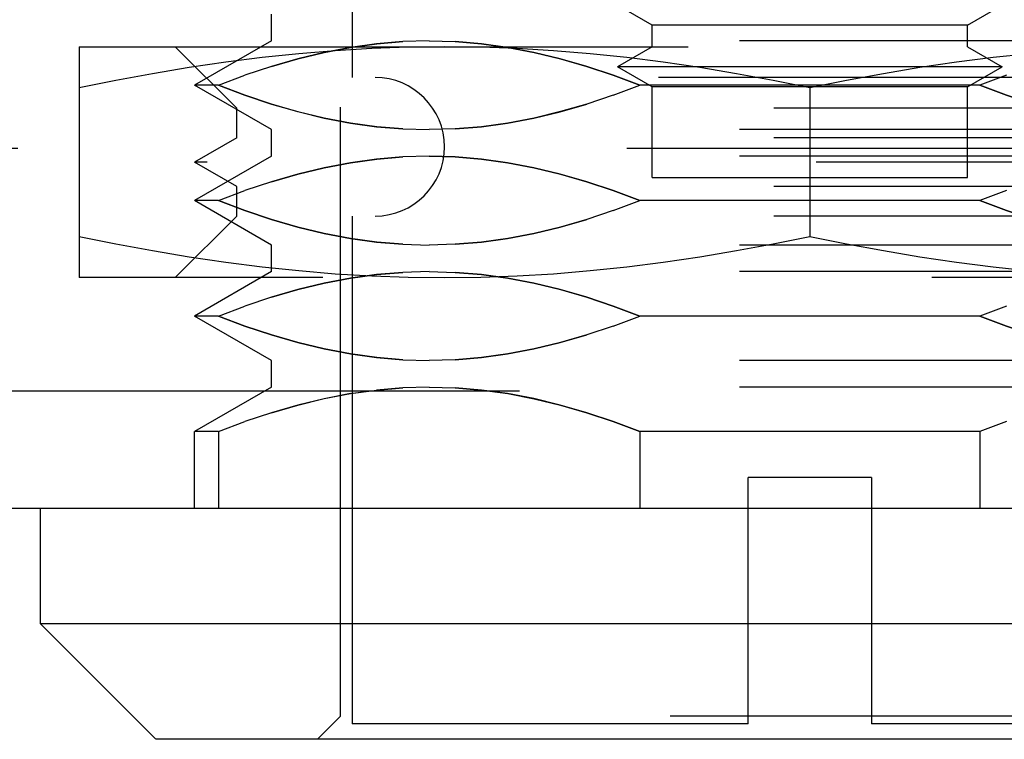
# Model space of a CAD drawing. Header units: inches. Extents: x 0 to 56.7, y 0 to 36.7.
# Tile 17 of 37: x 24.656 to 25.16, y 28.43 to 28.798. Entities that reach past the tile are written whole.
import ezdxf

# ---------------------------------------------------------------- set-up
doc = ezdxf.new("R2010")
doc.units = ezdxf.units.IN
doc.header["$LTSCALE"] = 3.116667
doc.header["$MEASUREMENT"] = 0
doc.linetypes.add('HIDDEN', pattern=[0.2, 0.1, -0.1])
doc.layers.add('DEFAULT_2', color=8, linetype='HIDDEN')
doc.layers.add('DOOR_ASSEMBLY', color=7, linetype='CONTINUOUS')

msp = doc.modelspace()

# ---------------------------------------------------------------- linework, layer by layer
at = {"layer": 'DEFAULT_2', "color": 8, "linetype": 'HIDDEN'}
msp.add_line((25.90184, 28.7324), (16.66291, 28.7324), dxfattribs=at)
at = {"layer": 'DOOR_ASSEMBLY', "color": 8, "linetype": 'HIDDEN'}
for p, q in [((24.82035, 28.44189), (24.82035, 28.88256)), ((24.82626, 28.80803), (24.82626, 28.76866)), ((24.9798, 28.79545), (24.96208, 28.80568)), ((25.14122, 28.79545), (25.15893, 28.80568)), ((24.78492, 28.78745), (24.78492, 28.80105)), ((25.14122, 28.79545), (24.9798, 28.79545)), ((24.9798, 28.78441), (24.9798, 28.79545)), ((25.14122, 28.78441), (25.14122, 28.79545)), ((24.68649, 28.78441), (25.43453, 28.78441)), ((24.68649, 28.78441), (24.68649, 28.6663)), ((24.7672, 28.75291), (24.73571, 28.78441)), ((24.78492, 28.78745), (24.74555, 28.76472)), ((25.3361, 28.78745), (24.78492, 28.78745)), ((24.9798, 28.78441), (24.96208, 28.77418)), ((25.14122, 28.78441), (25.15893, 28.77418)), ((24.78495, 28.77436), (24.77138, 28.76984)), ((25.15893, 28.77418), (24.96208, 28.77418)), ((24.9798, 28.76395), (24.96208, 28.77418)), ((25.14122, 28.76395), (25.15893, 28.77418)), ((24.75782, 28.76472), (24.7714, 28.76985)), ((25.16114, 28.76985), (25.14756, 28.76472)), ((24.75782, 28.76472), (24.74555, 28.76472)), ((24.78492, 28.74199), (24.74555, 28.76472)), ((25.29476, 28.76866), (24.82626, 28.76866)), ((24.95988, 28.7596), (24.97346, 28.76472)), ((25.14756, 28.76472), (24.97346, 28.76472)), ((24.95989, 28.75961), (24.94632, 28.75509)), ((25.14122, 28.76395), (24.9798, 28.76395)), ((24.9798, 28.71748), (24.9798, 28.76395)), ((25.06051, 28.76335), (25.06051, 28.68736)), ((25.14122, 28.71748), (25.14122, 28.76395)), ((25.35382, 28.75291), (24.7672, 28.75291)), ((24.7672, 28.73786), (24.7672, 28.75291)), ((25.3361, 28.74199), (24.78492, 28.74199)), ((24.78492, 28.7284), (24.78492, 28.74199)), ((24.7672, 28.73786), (24.74555, 28.72535)), ((25.35382, 28.73786), (24.7672, 28.73786)), ((24.78492, 28.7284), (24.74555, 28.70567)), ((25.37547, 28.72535), (24.74555, 28.72535)), ((24.7672, 28.71285), (24.74555, 28.72535)), ((25.3361, 28.7284), (24.78492, 28.7284)), ((24.78495, 28.7153), (24.77138, 28.71078)), ((24.9798, 28.71748), (25.14122, 28.71748)), ((24.75782, 28.70567), (24.7714, 28.71079)), ((25.35382, 28.71285), (24.7672, 28.71285)), ((24.7672, 28.6978), (24.7672, 28.71285)), ((25.16114, 28.71079), (25.14756, 28.70567)), ((24.75782, 28.70567), (24.74555, 28.70567)), ((24.78492, 28.68294), (24.74555, 28.70567)), ((24.95988, 28.70055), (24.97346, 28.70567)), ((25.14756, 28.70567), (24.97346, 28.70567)), ((24.95989, 28.70055), (24.94632, 28.69604)), ((24.7672, 28.6978), (24.73571, 28.6663)), ((25.35382, 28.6978), (24.7672, 28.6978)), ((24.82626, 28.6978), (24.82626, 28.43795)), ((25.3361, 28.68294), (24.78492, 28.68294)), ((24.78492, 28.66934), (24.78492, 28.68294)), ((24.78492, 28.66934), (24.74555, 28.64661)), ((25.3361, 28.66934), (24.78492, 28.66934)), ((25.43453, 28.6663), (24.68649, 28.6663)), ((24.78495, 28.65625), (24.77138, 28.65173)), ((24.75782, 28.64661), (24.7714, 28.65174)), ((25.16114, 28.65174), (25.14756, 28.64661)), ((24.75782, 28.64661), (24.74555, 28.64661)), ((24.78492, 28.62388), (24.74555, 28.64661)), ((24.95988, 28.64149), (24.97346, 28.64661)), ((25.14756, 28.64661), (24.97346, 28.64661)), ((24.95989, 28.6415), (24.94632, 28.63698)), ((25.3361, 28.62388), (24.78492, 28.62388)), ((24.78492, 28.61029), (24.78492, 28.62388)), ((26.15851, 28.60819), (16.45851, 28.60819)), ((24.78492, 28.61029), (24.74555, 28.58756)), ((25.3361, 28.61029), (24.78492, 28.61029)), ((24.78495, 28.59719), (24.77138, 28.59267)), ((24.75782, 28.58756), (24.7714, 28.59268)), ((25.16114, 28.59268), (25.14756, 28.58756)), ((24.75782, 28.58756), (24.74555, 28.58756)), ((24.74555, 28.54819), (24.74555, 28.58756)), ((24.75782, 28.58756), (24.75782, 28.54819)), ((25.14756, 28.58756), (24.97346, 28.58756)), ((24.97346, 28.58756), (24.97346, 28.54819)), ((25.14756, 28.58756), (25.14756, 28.54819)), ((25.09201, 28.56394), (25.02901, 28.56394)), ((25.02901, 28.43795), (25.02901, 28.56394)), ((25.09201, 28.56394), (25.09201, 28.43795)), ((24.82035, 28.44189), (24.80854, 28.43008)), ((25.30067, 28.44189), (24.82035, 28.44189)), ((25.02901, 28.43795), (24.82626, 28.43795)), ((25.29476, 28.43795), (25.09201, 28.43795))]:
    msp.add_line(p, q, dxfattribs=at)
at = {"layer": 'DOOR_ASSEMBLY', "color": 3, "linetype": 'Continuous'}
msp.add_line((26.15851, 28.54819), (16.45851, 28.54819), dxfattribs=at)
at = {"layer": 'DOOR_ASSEMBLY', "color": 7, "linetype": 'Continuous'}
for p, q in [((24.66681, 28.48913), (24.66681, 28.54819)), ((25.45421, 28.48913), (24.66681, 28.48913)), ((24.72586, 28.43008), (24.66681, 28.48913)), ((25.39515, 28.43008), (24.72587, 28.43008))]:
    msp.add_line(p, q, dxfattribs=at)
at = {"layer": 'DOOR_ASSEMBLY', "color": 8, "linetype": 'HIDDEN'}
for points in [[(24.8735, 28.78441), (24.85493, 28.78418), (24.83632, 28.78351), (24.81764, 28.7824), (24.79893, 28.78085), (24.78023, 28.77888), (24.76153, 28.77651), (24.74283, 28.77375), (24.72411, 28.77063), (24.70532, 28.76716), (24.68649, 28.76335)], [(24.86564, 28.78745), (24.85222, 28.78707), (24.8388, 28.78595), (24.82537, 28.78408), (24.81193, 28.78151), (24.79844, 28.77825), (24.78492, 28.77434)], [(24.78495, 28.77436), (24.79849, 28.77827), (24.812, 28.78154), (24.82545, 28.7841), (24.83887, 28.78596), (24.85226, 28.78707)], [(24.86564, 28.78745), (24.87905, 28.78707), (24.89247, 28.78595), (24.9059, 28.78408), (24.91935, 28.78151), (24.93284, 28.77825), (24.94635, 28.77434), (24.95989, 28.76984), (24.97346, 28.76472)], [(25.06051, 28.76335), (25.04168, 28.76716), (25.02289, 28.77063), (25.00417, 28.77375), (24.98547, 28.77651), (24.96677, 28.77888), (24.94807, 28.78085), (24.92936, 28.7824), (24.91069, 28.78351), (24.89207, 28.78418), (24.8735, 28.78441)], [(24.97346, 28.76472), (24.95988, 28.76985), (24.94632, 28.77436), (24.93278, 28.77827), (24.91928, 28.78154), (24.90583, 28.7841), (24.89241, 28.78596), (24.87901, 28.78707)], [(25.24752, 28.78441), (25.22895, 28.78418), (25.21033, 28.78351), (25.19165, 28.7824), (25.17295, 28.78085), (25.15425, 28.77888), (25.13555, 28.77651), (25.11685, 28.77375), (25.09812, 28.77063), (25.07934, 28.76716), (25.06051, 28.76335)], [(24.85227, 28.74238), (24.83887, 28.74349), (24.82545, 28.74534), (24.812, 28.74791), (24.79849, 28.75118), (24.78495, 28.75509), (24.7714, 28.7596), (24.75782, 28.76472)], [(24.75782, 28.76472), (24.77138, 28.75961), (24.78492, 28.75511), (24.79844, 28.7512), (24.81192, 28.74794), (24.82537, 28.74537), (24.8388, 28.7435), (24.85222, 28.74238), (24.86564, 28.74199)], [(25.25538, 28.74199), (25.24197, 28.74238), (25.22854, 28.7435), (25.21512, 28.74537), (25.20167, 28.74794), (25.18818, 28.7512), (25.17467, 28.75511), (25.16113, 28.75961), (25.14756, 28.76472)], [(25.14756, 28.76472), (25.16114, 28.7596), (25.1747, 28.75509), (25.18824, 28.75118), (25.20174, 28.74791), (25.21519, 28.74535), (25.22861, 28.74349), (25.24201, 28.74238)], [(24.94635, 28.75511), (24.93284, 28.7512), (24.91935, 28.74794), (24.9059, 28.74537), (24.89248, 28.7435), (24.87905, 28.74238), (24.86564, 28.74199)], [(24.87901, 28.74238), (24.89241, 28.74349), (24.90582, 28.74534), (24.91927, 28.74791), (24.93278, 28.75118), (24.94632, 28.75509)], [(24.86564, 28.7284), (24.85222, 28.72801), (24.8388, 28.72689), (24.82537, 28.72503), (24.81193, 28.72246), (24.79844, 28.7192), (24.78492, 28.71529)], [(24.78495, 28.7153), (24.79849, 28.71922), (24.812, 28.72248), (24.82545, 28.72505), (24.83887, 28.7269), (24.85226, 28.72802)], [(24.86564, 28.7284), (24.87905, 28.72801), (24.89247, 28.72689), (24.9059, 28.72503), (24.91935, 28.72246), (24.93284, 28.7192), (24.94635, 28.71529), (24.95989, 28.71078), (24.97346, 28.70567)], [(24.97346, 28.70567), (24.95988, 28.71079), (24.94632, 28.7153), (24.93278, 28.71922), (24.91928, 28.72248), (24.90583, 28.72505), (24.89241, 28.7269), (24.87901, 28.72802), (24.86564, 28.7284)], [(24.85227, 28.68332), (24.83887, 28.68443), (24.82545, 28.68629), (24.812, 28.68886), (24.79849, 28.69212), (24.78495, 28.69604), (24.7714, 28.70055), (24.75782, 28.70567)], [(24.75782, 28.70567), (24.77138, 28.70055), (24.78492, 28.69605), (24.79844, 28.69214), (24.81192, 28.68888), (24.82537, 28.68631), (24.8388, 28.68445), (24.85222, 28.68333), (24.86564, 28.68294)], [(25.25538, 28.68294), (25.24197, 28.68333), (25.22854, 28.68445), (25.21512, 28.68631), (25.20167, 28.68888), (25.18818, 28.69214), (25.17467, 28.69605), (25.16113, 28.70055), (25.14756, 28.70567)], [(25.14756, 28.70567), (25.16114, 28.70055), (25.1747, 28.69604), (25.18824, 28.69212), (25.20174, 28.68886), (25.21519, 28.68629), (25.22861, 28.68443), (25.24201, 28.68332)], [(24.94635, 28.69605), (24.93284, 28.69214), (24.91935, 28.68888), (24.9059, 28.68631), (24.89248, 28.68445), (24.87905, 28.68333), (24.86564, 28.68294)], [(24.87901, 28.68332), (24.89241, 28.68443), (24.90582, 28.68629), (24.91927, 28.68886), (24.93278, 28.69212), (24.94632, 28.69604)], [(24.68649, 28.68736), (24.70532, 28.68355), (24.72411, 28.68008), (24.74284, 28.67696), (24.76154, 28.6742), (24.78024, 28.67183), (24.79893, 28.66986), (24.81764, 28.66831), (24.83632, 28.66719), (24.85494, 28.66653), (24.8735, 28.6663)], [(24.8735, 28.6663), (24.89207, 28.66653), (24.91069, 28.66719), (24.92937, 28.66831), (24.94807, 28.66986), (24.96677, 28.67183), (24.98547, 28.6742), (25.00417, 28.67696), (25.0229, 28.68008), (25.04168, 28.68355), (25.06051, 28.68736)], [(25.06051, 28.68736), (25.07934, 28.68355), (25.09812, 28.68008), (25.11685, 28.67696), (25.13555, 28.6742), (25.15425, 28.67183), (25.17295, 28.66986), (25.19165, 28.66831), (25.21033, 28.66719), (25.22895, 28.66653), (25.24752, 28.6663)], [(24.86564, 28.66934), (24.85222, 28.66896), (24.8388, 28.66784), (24.82537, 28.66597), (24.81193, 28.6634), (24.79844, 28.66014), (24.78492, 28.65623)], [(24.78495, 28.65625), (24.79849, 28.66016), (24.812, 28.66343), (24.82545, 28.66599), (24.83887, 28.66785), (24.85226, 28.66896)], [(24.86564, 28.66934), (24.87905, 28.66896), (24.89247, 28.66784), (24.9059, 28.66597), (24.91935, 28.6634), (24.93284, 28.66014), (24.94635, 28.65623), (24.95989, 28.65173), (24.97346, 28.64661)], [(24.97346, 28.64661), (24.95988, 28.65174), (24.94632, 28.65625), (24.93278, 28.66016), (24.91928, 28.66343), (24.90583, 28.66599), (24.89241, 28.66785), (24.87901, 28.66896)], [(24.85227, 28.62427), (24.83887, 28.62538), (24.82545, 28.62723), (24.812, 28.6298), (24.79849, 28.63307), (24.78495, 28.63698), (24.7714, 28.64149), (24.75782, 28.64661)], [(24.75782, 28.64661), (24.77138, 28.6415), (24.78492, 28.637), (24.79844, 28.63309), (24.81192, 28.62983), (24.82537, 28.62726), (24.8388, 28.62539), (24.85222, 28.62427), (24.86564, 28.62388)], [(25.25538, 28.62388), (25.24197, 28.62427), (25.22854, 28.62539), (25.21512, 28.62726), (25.20167, 28.62983), (25.18818, 28.63309), (25.17467, 28.637), (25.16113, 28.6415), (25.14756, 28.64661)], [(25.14756, 28.64661), (25.16114, 28.64149), (25.1747, 28.63698), (25.18824, 28.63307), (25.20174, 28.6298), (25.21519, 28.62723), (25.22861, 28.62538), (25.24201, 28.62427)], [(24.94635, 28.637), (24.93284, 28.63309), (24.91935, 28.62983), (24.9059, 28.62726), (24.89248, 28.62539), (24.87905, 28.62427), (24.86564, 28.62388)], [(24.87901, 28.62427), (24.89241, 28.62538), (24.90582, 28.62723), (24.91927, 28.6298), (24.93278, 28.63307), (24.94632, 28.63698)], [(24.78495, 28.59719), (24.79849, 28.60111), (24.812, 28.60437), (24.82545, 28.60694), (24.83449, 28.60819)], [(24.82537, 28.60692), (24.83887, 28.60879), (24.85226, 28.60991)], [(24.86564, 28.61029), (24.85222, 28.6099), (24.8388, 28.60878)], [(24.86564, 28.61029), (24.87905, 28.6099), (24.89247, 28.60878)], [(24.97346, 28.58756), (24.95988, 28.59268), (24.94632, 28.59719), (24.93278, 28.60111), (24.91928, 28.60437), (24.90583, 28.60694), (24.89241, 28.60879), (24.87901, 28.60991)], [(24.89674, 28.60819), (24.9059, 28.60692), (24.91935, 28.60435), (24.93284, 28.60109), (24.94635, 28.59718), (24.95989, 28.59267), (24.97346, 28.58756)], [(24.82537, 28.60692), (24.81193, 28.60435), (24.79844, 28.60109), (24.78492, 28.59718)]]:
    msp.add_lwpolyline(points, dxfattribs=at)
msp.add_arc((24.83807, 28.73323), 0.03543, 270, 90, dxfattribs=at)

doc.saveas('drawing.dxf')
